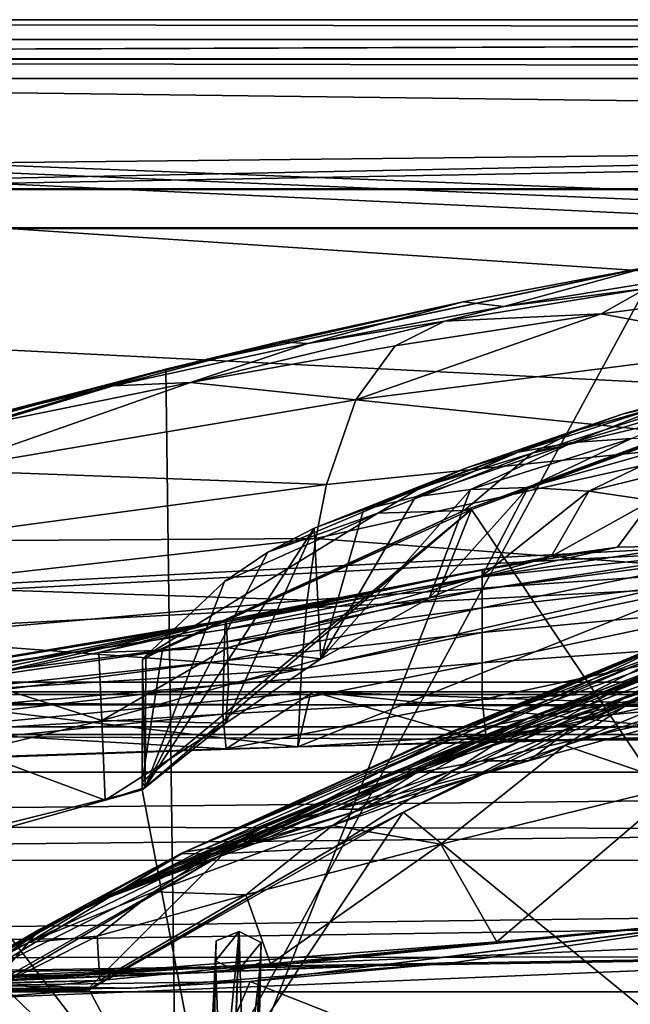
# Model space of a CAD drawing. Header units: metres. Extents: x 0 to 808, y -804 to 0.
# Tile 67 of 126: x 207 to 254, y -75 to 0. Entities that reach past the tile are written whole.
import ezdxf

# ---------------------------------------------------------------- set-up
doc = ezdxf.new("R2010")
doc.units = ezdxf.units.M

msp = doc.modelspace()

# ---------------------------------------------------------------- linework, layer by layer
at = {"layer": 'top0'}
for points in [[(743.104004, -37.838261, 2063.059814), (745.330872, -34.448139, 2063.059814), (34.402058, -4.519207, 2063.059814)], [(745.330872, -34.448139, 2063.059814), (748.720947, -32.221325, 2063.059814), (34.402058, -4.519207, 2063.059814)], [(34.402058, -4.519207, 2063.059814), (748.720947, -32.221325, 2063.059814), (788.402039, -4.519207, 2063.059814)], [(34.402058, -4.519207, 2063.059814), (64.544334, -51.518902, 2063.059814), (737.401917, -51.518902, 2063.059814)], [(743.104004, -37.838261, 2063.059814), (34.402058, -4.519207, 2063.059814), (737.401917, -51.518902, 2063.059814)], [(788.402039, -4.519207, 163.059708), (748.720947, -32.221325, 163.059708), (34.402058, -4.519207, 163.059708)], [(748.720947, -32.221325, 163.059708), (745.330872, -34.448139, 163.059708), (34.402058, -4.519207, 163.059708)], [(34.402058, -4.519207, 163.059708), (745.330872, -34.448139, 163.059708), (743.104004, -37.838261, 163.059708)], [(34.402058, -4.519207, 163.059708), (743.104004, -37.838261, 163.059708), (737.401917, -51.518902, 163.059708)], [(737.401917, -51.518902, 163.059708), (64.544334, -51.518902, 163.059708), (34.402058, -4.519207, 163.059708)], [(788.402039, -4.519207, 163.059708), (34.402058, -4.519207, 163.059708), (788.402039, -4.519207, 173.920044)], [(34.402058, -4.519207, 163.059708), (34.402058, -4.519207, 2063.059814), (788.402039, -4.519207, 173.920044)], [(788.402039, -4.519207, 173.920044), (34.402058, -4.519207, 2063.059814), (788.402039, -4.519207, 2051.920166)], [(34.402058, -4.519207, 2063.059814), (788.402039, -4.519207, 2063.059814), (788.402039, -4.519207, 2051.920166)], [(218.402557, -26.783472, 1607.813965), (219.181, -86.840805, 1606.241211), (256.149963, -18.774803, 1608.02356)], [(256.149963, -18.774803, 1608.02356), (255.401566, -18.944498, 1610.452026), (218.402557, -26.783472, 1607.813965)], [(219.181, -86.840805, 1606.241211), (278.179443, -94.793068, 1606.032959), (256.149963, -18.774803, 1608.02356)], [(255.401566, -18.944498, 1610.452026), (241.183777, -21.619293, 1610.288818), (218.402557, -26.783472, 1607.813965)], [(241.183777, -21.619293, 1610.288818), (255.401566, -18.944498, 1610.452026), (244.289108, -21.97691, 1715.745117)], [(244.289108, -21.97691, 1715.745117), (255.401566, -18.944498, 1610.452026), (259.387146, -19.529999, 1716.190674)], [(255.205383, -20.604959, 1770.129639), (244.289108, -21.97691, 1715.745117), (259.387146, -19.529999, 1716.190674)], [(239.751648, -23.093576, 1769.477905), (255.205383, -20.604959, 1770.129639), (251.745193, -22.545198, 1824.050781)], [(239.751648, -23.093576, 1769.477905), (244.289108, -21.97691, 1715.745117), (255.205383, -20.604959, 1770.129639)], [(267.592926, -20.467573, 1824.805908), (265.124786, -25.040169, 1878.77002), (251.745193, -22.545198, 1824.050781)], [(251.745193, -22.545198, 1824.050781), (255.205383, -20.604959, 1770.129639), (267.592926, -20.467573, 1824.805908)], [(218.402557, -26.783472, 1607.813965), (241.183777, -21.619293, 1610.288818), (227.079117, -24.69672, 1610.106323)], [(229.278351, -24.819016, 1715.249512), (227.079117, -24.69672, 1610.106323), (241.183777, -21.619293, 1610.288818)], [(229.278351, -24.819016, 1715.249512), (241.183777, -21.619293, 1610.288818), (244.289108, -21.97691, 1715.745117)], [(239.751648, -23.093576, 1769.477905), (229.278351, -24.819016, 1715.249512), (244.289108, -21.97691, 1715.745117)], [(265.124786, -25.040169, 1878.77002), (232.963272, -29.139597, 1876.826904), (251.745193, -22.545198, 1824.050781)], [(251.745193, -22.545198, 1824.050781), (232.963272, -29.139597, 1876.826904), (235.975647, -24.98777, 1823.203125)], [(235.975647, -24.98777, 1823.203125), (239.751648, -23.093576, 1769.477905), (251.745193, -22.545198, 1824.050781)], [(235.975647, -24.98777, 1823.203125), (220.290787, -27.794302, 1822.262939), (239.751648, -23.093576, 1769.477905)], [(220.290787, -27.794302, 1822.262939), (229.278351, -24.819016, 1715.249512), (239.751648, -23.093576, 1769.477905)], [(249.718109, -31.540806, 538.051392), (278.022461, -23.41547, 511.011322), (270.53244, -25.496048, 563.545837)], [(249.718109, -31.540806, 538.051392), (253.372681, -30.22637, 512.078308), (278.022461, -23.41547, 511.011322)], [(253.372681, -30.22637, 512.078308), (257.423431, -29.286085, 486.218231), (278.022461, -23.41547, 511.011322)], [(213.052689, -28.184273, 1609.904419), (227.079117, -24.69672, 1610.106323), (214.364761, -28.054518, 1714.703613)], [(227.079117, -24.69672, 1610.106323), (213.052689, -28.184273, 1609.904419), (218.402557, -26.783472, 1607.813965)], [(214.364761, -28.054518, 1714.703613), (227.079117, -24.69672, 1610.106323), (229.278351, -24.819016, 1715.249512)], [(220.290787, -27.794302, 1822.262939), (214.364761, -28.054518, 1714.703613), (229.278351, -24.819016, 1715.249512)], [(232.963272, -29.139597, 1876.826904), (220.290787, -27.794302, 1822.262939), (235.975647, -24.98777, 1823.203125)], [(232.963272, -29.139597, 1876.826904), (265.124786, -25.040169, 1878.77002), (263.336761, -32.278755, 1932.462891)], [(270.53244, -25.496048, 563.545837), (265.549408, -28.684767, 615.678772), (246.461044, -33.224522, 564.132813)], [(246.461044, -33.224522, 564.132813), (249.718109, -31.540806, 538.051392), (270.53244, -25.496048, 563.545837)], [(218.402557, -26.783472, 1607.813965), (181.424561, -37.787472, 1607.525757), (219.181, -86.840805, 1606.241211)], [(181.424561, -37.787472, 1607.525757), (218.402557, -26.783472, 1607.813965), (199.112656, -32.082222, 1609.683472)], [(218.402557, -26.783472, 1607.813965), (213.052689, -28.184273, 1609.904419), (199.112656, -32.082222, 1609.683472)], [(201.103622, -34.517273, 1874.442505), (204.697021, -30.963556, 1821.230225), (220.290787, -27.794302, 1822.262939)], [(220.290787, -27.794302, 1822.262939), (232.963272, -29.139597, 1876.826904), (201.103622, -34.517273, 1874.442505)], [(204.697021, -30.963556, 1821.230225), (214.364761, -28.054518, 1714.703613), (220.290787, -27.794302, 1822.262939)], [(199.112656, -32.082222, 1609.683472), (213.052689, -28.184273, 1609.904419), (199.558136, -31.681221, 1714.107422)], [(199.558136, -31.681221, 1714.107422), (213.052689, -28.184273, 1609.904419), (214.364761, -28.054518, 1714.703613)], [(214.364761, -28.054518, 1714.703613), (204.697021, -30.963556, 1821.230225), (199.558136, -31.681221, 1714.107422)], [(267.435608, -28.200781, 618.244812), (241.829666, -37.533306, 618.489197), (265.549408, -28.684767, 615.678772)], [(241.829666, -37.533306, 618.489197), (267.435608, -28.200781, 618.244812), (280.55365, -95.048317, 619.995239)], [(232.963272, -29.139597, 1876.826904), (230.716278, -35.62178, 1930.227783), (201.103622, -34.517273, 1874.442505)], [(232.963272, -29.139597, 1876.826904), (263.336761, -32.278755, 1932.462891), (230.716278, -35.62178, 1930.227783)], [(265.549408, -28.684767, 615.678772), (241.248566, -37.618626, 616.103516), (246.461044, -33.224522, 564.132813)], [(241.829666, -37.533306, 618.489197), (241.248566, -37.618626, 616.103516), (265.549408, -28.684767, 615.678772)], [(245.386581, -33.158413, 486.960266), (257.423431, -29.286085, 486.218231), (253.372681, -30.22637, 512.078308)], [(245.386581, -33.158413, 486.960266), (249.578598, -32.402069, 461.312286), (257.423431, -29.286085, 486.218231)], [(249.578598, -32.402069, 461.312286), (261.868958, -28.725321, 460.475372), (257.423431, -29.286085, 486.218231)], [(249.578598, -32.402069, 461.312286), (254.076324, -32.091755, 435.765167), (261.868958, -28.725321, 460.475372)], [(241.50145, -34.316963, 512.705444), (253.372681, -30.22637, 512.078308), (249.718109, -31.540806, 538.051392)], [(241.50145, -34.316963, 512.705444), (245.386581, -33.158413, 486.960266), (253.372681, -30.22637, 512.078308)], [(237.92395, -35.874908, 538.545532), (249.718109, -31.540806, 538.051392), (246.461044, -33.224522, 564.132813)], [(237.92395, -35.874908, 538.545532), (241.50145, -34.316963, 512.705444), (249.718109, -31.540806, 538.051392)], [(263.336761, -32.278755, 1932.462891), (229.880264, -39.752583, 1956.806641), (230.716278, -35.62178, 1930.227783)], [(229.880264, -39.752583, 1956.806641), (263.336761, -32.278755, 1932.462891), (262.230164, -42.215172, 1985.746338)], [(237.53569, -36.571457, 463.459229), (249.578598, -32.402069, 461.312286), (245.386581, -33.158413, 486.960266)], [(237.53569, -36.571457, 463.459229), (241.742828, -35.999897, 437.959137), (249.578598, -32.402069, 461.312286)], [(241.742828, -35.999897, 437.959137), (254.076324, -32.091755, 435.765167), (249.578598, -32.402069, 461.312286)], [(241.742828, -35.999897, 437.959137), (246.167603, -35.856239, 412.489502), (254.076324, -32.091755, 435.765167)], [(254.076324, -32.091755, 435.765167), (246.167603, -35.856239, 412.489502), (258.878021, -32.257198, 410.323669)], [(258.878021, -32.257198, 410.323669), (246.167603, -35.856239, 412.489502), (250.809341, -36.140621, 387.059753)], [(258.878021, -32.257198, 410.323669), (250.809341, -36.140621, 387.059753), (263.981689, -32.890076, 384.991852)], [(233.546356, -37.565571, 488.981323), (245.386581, -33.158413, 486.960266), (241.50145, -34.316963, 512.705444)], [(233.546356, -37.565571, 488.981323), (237.53569, -36.571457, 463.459229), (245.386581, -33.158413, 486.960266)], [(250.809341, -36.140621, 387.059753), (255.667297, -36.854706, 361.678864), (263.981689, -32.890076, 384.991852)], [(246.461044, -33.224522, 564.132813), (241.248566, -37.618626, 616.103516), (234.654755, -37.8297, 564.478149)], [(234.654755, -37.8297, 564.478149), (237.92395, -35.874908, 538.545532), (246.461044, -33.224522, 564.132813)], [(230.716278, -35.62178, 1930.227783), (198.339661, -39.971333, 1927.494385), (201.103622, -34.517273, 1874.442505)], [(229.774689, -38.980793, 514.516541), (241.50145, -34.316963, 512.705444), (237.92395, -35.874908, 538.545532)], [(229.774689, -38.980793, 514.516541), (233.546356, -37.565571, 488.981323), (241.50145, -34.316963, 512.705444)], [(230.716278, -35.62178, 1930.227783), (229.880264, -39.752583, 1956.806641), (198.339661, -39.971333, 1927.494385)], [(226.220169, -40.813438, 540.056396), (237.92395, -35.874908, 538.545532), (234.654755, -37.8297, 564.478149)], [(226.220169, -40.813438, 540.056396), (229.774689, -38.980793, 514.516541), (237.92395, -35.874908, 538.545532)], [(238.575546, -44.344498, 456.483368), (241.742828, -35.999897, 437.959137), (230.264816, -48.9776, 510.492493)], [(241.742828, -35.999897, 437.959137), (237.53569, -36.571457, 463.459229), (230.264816, -48.9776, 510.492493)], [(242.649826, -42.625671, 432.150208), (246.167603, -35.856239, 412.489502), (238.575546, -44.344498, 456.483368)], [(246.167603, -35.856239, 412.489502), (241.742828, -35.999897, 437.959137), (238.575546, -44.344498, 456.483368)], [(250.809341, -36.140621, 387.059753), (246.167603, -35.856239, 412.489502), (242.649826, -42.625671, 432.150208)], [(247.928329, -41.14917, 402.306671), (250.809341, -36.140621, 387.059753), (242.649826, -42.625671, 432.150208)], [(255.667297, -36.854706, 361.678864), (250.809341, -36.140621, 387.059753), (247.928329, -41.14917, 402.306671)], [(230.264816, -48.9776, 510.492493), (237.53569, -36.571457, 463.459229), (233.546356, -37.565571, 488.981323)], [(253.009018, -40.428299, 375.115875), (255.667297, -36.854706, 361.678864), (247.928329, -41.14917, 402.306671)], [(253.009018, -40.428299, 375.115875), (258.346344, -40.318794, 347.942413), (255.667297, -36.854706, 361.678864)], [(222.010468, -87.293312, 619.792175), (216.586395, -59.037418, 619.052307), (241.829666, -37.533306, 618.489197)], [(241.829666, -37.533306, 618.489197), (216.586395, -59.037418, 619.052307), (216.588089, -58.401325, 619.035645)], [(218.138321, -48.277084, 618.770508), (241.829666, -37.533306, 618.489197), (216.588089, -58.401325, 619.035645)], [(241.248566, -37.618626, 616.103516), (216.851288, -48.766026, 616.62146), (234.654755, -37.8297, 564.478149)], [(218.138321, -48.277084, 618.770508), (216.851288, -48.766026, 616.62146), (241.248566, -37.618626, 616.103516)], [(241.829666, -37.533306, 618.489197), (218.138321, -48.277084, 618.770508), (241.248566, -37.618626, 616.103516)], [(280.55365, -95.048317, 619.995239), (222.010468, -87.293312, 619.792175), (241.829666, -37.533306, 618.489197)], [(233.546356, -37.565571, 488.981323), (229.774689, -38.980793, 514.516541), (230.264816, -48.9776, 510.492493)], [(181.424561, -37.787472, 1607.525757), (172.904465, -42.285477, 1607.407959), (219.181, -86.840805, 1606.241211)], [(234.654755, -37.8297, 564.478149), (216.851288, -48.766026, 616.62146), (222.882126, -43.058071, 565.59259)], [(222.882126, -43.058071, 565.59259), (226.220169, -40.813438, 540.056396), (234.654755, -37.8297, 564.478149)], [(226.220169, -40.813438, 540.056396), (216.81163, -58.845585, 616.968811), (229.774689, -38.980793, 514.516541)], [(216.81163, -58.845585, 616.968811), (222.98439, -53.907288, 564.285583), (229.774689, -38.980793, 514.516541)], [(229.774689, -38.980793, 514.516541), (222.98439, -53.907288, 564.285583), (230.264816, -48.9776, 510.492493)], [(229.880264, -39.752583, 1956.806641), (197.269211, -43.431789, 1953.928833), (198.339661, -39.971333, 1927.494385)], [(229.236099, -44.48011, 1983.284302), (197.269211, -43.431789, 1953.928833), (229.880264, -39.752583, 1956.806641)], [(229.236099, -44.48011, 1983.284302), (229.880264, -39.752583, 1956.806641), (262.230164, -42.215172, 1985.746338)], [(262.464325, -41.034904, 320.839935), (262.46405, -40.649021, 327.834259), (242.644104, -43.661179, 321.925568)], [(262.46405, -40.649021, 327.834259), (242.646271, -42.695625, 348.745941), (242.644104, -43.661179, 321.925568)], [(262.46405, -40.649021, 327.834259), (258.346344, -40.318794, 347.942413), (242.646271, -42.695625, 348.745941)], [(258.346344, -40.318794, 347.942413), (253.009018, -40.428299, 375.115875), (242.646271, -42.695625, 348.745941)], [(242.646271, -42.695625, 348.745941), (253.009018, -40.428299, 375.115875), (242.648422, -42.189289, 375.607788)], [(253.009018, -40.428299, 375.115875), (247.928329, -41.14917, 402.306671), (242.648422, -42.189289, 375.607788)], [(216.81163, -58.845585, 616.968811), (226.220169, -40.813438, 540.056396), (222.882126, -43.058071, 565.59259)], [(262.481354, -42.823792, 293.981537), (262.464325, -41.034904, 320.839935), (242.641937, -45.084862, 295.156525)], [(262.464325, -41.034904, 320.839935), (242.644104, -43.661179, 321.925568), (242.641937, -45.084862, 295.156525)], [(242.648422, -42.189289, 375.607788), (247.928329, -41.14917, 402.306671), (242.650589, -42.142689, 402.501221)], [(247.928329, -41.14917, 402.306671), (242.649826, -42.625671, 432.150208), (242.650589, -42.142689, 402.501221)], [(222.999985, -46.013554, 376.624908), (222.962357, -46.157433, 349.871399), (242.648422, -42.189289, 375.607788)], [(222.962357, -46.157433, 349.871399), (242.646271, -42.695625, 348.745941), (242.648422, -42.189289, 375.607788)], [(242.648422, -42.189289, 375.607788), (242.650589, -42.142689, 402.501221), (222.999985, -46.013554, 376.624908)], [(242.650589, -42.142689, 402.501221), (223.037613, -46.294739, 403.407593), (222.999985, -46.013554, 376.624908)], [(242.650589, -42.142689, 402.501221), (242.649826, -42.625671, 432.150208), (223.037613, -46.294739, 403.407593)], [(228.783936, -49.804897, 2009.645752), (262.230164, -42.215172, 1985.746338), (228.524063, -55.725853, 2035.875732)], [(228.524063, -55.725853, 2035.875732), (262.230164, -42.215172, 1985.746338), (295.156006, -54.164406, 2040.5354)], [(228.783936, -49.804897, 2009.645752), (229.236099, -44.48011, 1983.284302), (262.230164, -42.215172, 1985.746338)], [(275.362854, -43.6642, 1122.279053), (284.882111, -41.942944, 1178.865479), (251.839661, -52.571098, 1122.270264)], [(284.882111, -41.942944, 1178.865479), (259.213684, -51.380821, 1178.73584), (251.839661, -52.571098, 1122.270264)], [(219.181, -86.840805, 1606.241211), (172.904465, -42.285477, 1607.407959), (160.671051, -75.850235, 1606.529053)], [(242.644104, -43.661179, 321.925568), (242.646271, -42.695625, 348.745941), (222.924728, -46.725891, 323.15625)], [(242.646271, -42.695625, 348.745941), (222.962357, -46.157433, 349.871399), (222.924728, -46.725891, 323.15625)], [(242.649826, -42.625671, 432.150208), (223.112885, -48.135551, 457.023834), (223.037613, -46.294739, 403.407593)], [(242.649826, -42.625671, 432.150208), (238.575546, -44.344498, 456.483368), (223.112885, -48.135551, 457.023834)], [(262.498383, -45.100048, 267.188416), (262.481354, -42.823792, 293.981537), (242.639786, -46.965527, 268.448761)], [(262.481354, -42.823792, 293.981537), (242.641937, -45.084862, 295.156525), (242.639786, -46.965527, 268.448761)], [(196.406677, -47.386379, 1980.285522), (197.269211, -43.431789, 1953.928833), (229.236099, -44.48011, 1983.284302)], [(216.851288, -48.766026, 616.62146), (216.81163, -58.845585, 616.968811), (222.882126, -43.058071, 565.59259)], [(242.641937, -45.084862, 295.156525), (242.644104, -43.661179, 321.925568), (222.8871, -47.717926, 296.488586)], [(242.644104, -43.661179, 321.925568), (222.924728, -46.725891, 323.15625), (222.8871, -47.717926, 296.488586)], [(275.362854, -43.6642, 1122.279053), (246.159088, -53.564972, 1065.625244), (267.939758, -45.097912, 1065.63562)], [(275.362854, -43.6642, 1122.279053), (251.839661, -52.571098, 1122.270264), (246.159088, -53.564972, 1065.625244)], [(228.783936, -49.804897, 2009.645752), (196.406677, -47.386379, 1980.285522), (229.236099, -44.48011, 1983.284302)], [(238.575546, -44.344498, 456.483368), (230.264816, -48.9776, 510.492493), (223.112885, -48.135551, 457.023834)], [(242.639786, -46.965527, 268.448761), (242.641937, -45.084862, 295.156525), (222.849472, -49.132481, 269.877533)], [(242.641937, -45.084862, 295.156525), (222.8871, -47.717926, 296.488586), (222.849472, -49.132481, 269.877533)], [(267.939758, -45.097912, 1065.63562), (246.159088, -53.564972, 1065.625244), (242.11586, -54.346607, 1008.777649)], [(262.524475, -46.222847, 1008.890869), (267.939758, -45.097912, 1065.63562), (242.11586, -54.346607, 1008.777649)], [(242.639786, -46.965527, 268.448761), (242.637619, -49.301628, 241.812042), (262.498383, -45.100048, 267.188416)], [(242.637619, -49.301628, 241.812042), (262.515411, -47.86203, 240.471069), (262.498383, -45.100048, 267.188416)], [(222.962357, -46.157433, 349.871399), (222.999985, -46.013554, 376.624908), (183.413086, -52.632534, 352.519806)], [(183.413086, -52.632534, 352.519806), (222.999985, -46.013554, 376.624908), (183.548157, -53.837582, 405.540436)], [(222.999985, -46.013554, 376.624908), (193.503937, -52.276516, 404.967255), (183.548157, -53.837582, 405.540436)], [(222.999985, -46.013554, 376.624908), (203.412231, -50.495823, 404.420715), (193.503937, -52.276516, 404.967255)], [(213.260117, -48.498203, 403.900818), (203.412231, -50.495823, 404.420715), (222.999985, -46.013554, 376.624908)], [(223.037613, -46.294739, 403.407593), (213.260117, -48.498203, 403.900818), (222.999985, -46.013554, 376.624908)], [(249.947723, -53.998867, 662.213379), (268.628357, -45.726032, 662.584045), (263.178314, -46.692596, 720.439819)], [(249.947723, -53.998867, 662.213379), (261.529694, -48.802887, 660.035828), (268.628357, -45.726032, 662.584045)], [(257.506775, -49.152481, 1328.794556), (253.931808, -50.836445, 1280.956421), (267.157837, -46.029953, 1329.559448)], [(267.157837, -46.029953, 1329.559448), (253.931808, -50.836445, 1280.956421), (262.096832, -49.020161, 1281.579346)], [(222.8871, -47.717926, 296.488586), (222.924728, -46.725891, 323.15625), (183.278, -52.799149, 299.623077)], [(222.924728, -46.725891, 323.15625), (183.413086, -52.632534, 352.519806), (183.278, -52.799149, 299.623077)], [(222.924728, -46.725891, 323.15625), (222.962357, -46.157433, 349.871399), (183.413086, -52.632534, 352.519806)], [(223.037613, -46.294739, 403.407593), (223.112885, -48.135551, 457.023834), (213.260117, -48.498203, 403.900818)], [(257.506775, -49.152481, 1328.794556), (264.767548, -46.683899, 1376.425293), (238.360626, -57.246353, 1279.710571)], [(238.360626, -57.246353, 1279.710571), (264.767548, -46.683899, 1376.425293), (259.323273, -49.328117, 1376.00415)], [(242.11586, -54.346607, 1008.777649), (239.648453, -54.899479, 951.680603), (262.524475, -46.222847, 1008.890869)], [(239.648453, -54.899479, 951.680603), (259.020416, -47.016838, 951.948608), (262.524475, -46.222847, 1008.890869)], [(244.926193, -54.680893, 720.062378), (249.947723, -53.998867, 662.213379), (263.178314, -46.692596, 720.439819)], [(263.178314, -46.692596, 720.439819), (259.457581, -47.304928, 779.072327), (244.926193, -54.680893, 720.062378)], [(196.406677, -47.386379, 1980.285522), (228.783936, -49.804897, 2009.645752), (195.752228, -51.836338, 2006.551758)], [(222.849472, -49.132481, 269.877533), (222.811829, -50.968121, 243.332199), (242.639786, -46.965527, 268.448761)], [(222.811829, -50.968121, 243.332199), (242.637619, -49.301628, 241.812042), (242.639786, -46.965527, 268.448761)], [(239.648453, -54.899479, 951.680603), (238.717804, -55.213818, 894.298889), (259.020416, -47.016838, 951.948608)], [(238.717804, -55.213818, 894.298889), (257.367035, -47.466808, 894.723267), (259.020416, -47.016838, 951.948608)], [(238.717804, -55.213818, 894.298889), (239.295349, -55.283051, 836.599487), (257.367035, -47.466808, 894.723267)], [(239.295349, -55.283051, 836.599487), (257.520477, -47.56395, 837.130737), (257.367035, -47.466808, 894.723267)], [(259.457581, -47.304928, 779.072327), (241.365311, -55.104694, 778.537842), (244.926193, -54.680893, 720.062378)], [(259.457581, -47.304928, 779.072327), (257.520477, -47.56395, 837.130737), (241.365311, -55.104694, 778.537842)], [(222.849472, -49.132481, 269.877533), (222.8871, -47.717926, 296.488586), (183.210464, -53.394913, 273.239655)], [(222.8871, -47.717926, 296.488586), (183.278, -52.799149, 299.623077), (183.210464, -53.394913, 273.239655)], [(223.112885, -48.135551, 457.023834), (213.492188, -53.704418, 510.902863), (213.260117, -48.498203, 403.900818)], [(223.112885, -48.135551, 457.023834), (223.188141, -50.973167, 510.655914), (213.492188, -53.704418, 510.902863)], [(216.613174, -49.042706, 618.790588), (218.138321, -48.277084, 618.770508), (216.588089, -58.401325, 619.035645)], [(218.138321, -48.277084, 618.770508), (216.613174, -49.042706, 618.790588), (216.851288, -48.766026, 616.62146)], [(223.112885, -48.135551, 457.023834), (230.264816, -48.9776, 510.492493), (223.188141, -50.973167, 510.655914)], [(257.520477, -47.56395, 837.130737), (239.295349, -55.283051, 836.599487), (241.365311, -55.104694, 778.537842)], [(242.637619, -49.301628, 241.812042), (242.635452, -52.091511, 215.256165), (262.515411, -47.86203, 240.471069)], [(242.635452, -52.091511, 215.256165), (262.53244, -51.107964, 213.839966), (262.515411, -47.86203, 240.471069)], [(262.544342, -52.325344, 1234.223267), (270.35907, -48.157398, 1282.202271), (248.831696, -53.605236, 1232.391602)], [(248.831696, -53.605236, 1232.391602), (270.35907, -48.157398, 1282.202271), (262.096832, -49.020161, 1281.579346)], [(213.260117, -48.498203, 403.900818), (213.492188, -53.704418, 510.902863), (203.412231, -50.495823, 404.420715)], [(216.613174, -49.042706, 618.790588), (216.588089, -58.401325, 619.035645), (216.81163, -58.845585, 616.968811)], [(216.851288, -48.766026, 616.62146), (216.613174, -49.042706, 618.790588), (216.81163, -58.845585, 616.968811)], [(230.264816, -48.9776, 510.492493), (222.98439, -53.907288, 564.285583), (223.188141, -50.973167, 510.655914)], [(236.577499, -60.736385, 659.723389), (261.529694, -48.802887, 660.035828), (249.947723, -53.998867, 662.213379)], [(278.179443, -94.793068, 658.831543), (261.529694, -48.802887, 660.035828), (236.577499, -60.736385, 659.723389)], [(253.931808, -50.836445, 1280.956421), (248.831696, -53.605236, 1232.391602), (262.096832, -49.020161, 1281.579346)], [(248.963715, -55.629524, 1375.161987), (270.750092, -48.540432, 1470.142578), (257.866852, -58.659721, 1469.44043)], [(254.047714, -52.31377, 1375.58313), (270.750092, -48.540432, 1470.142578), (248.963715, -55.629524, 1375.161987)], [(183.210464, -53.394913, 273.239655), (183.142914, -54.330875, 246.909286), (222.849472, -49.132481, 269.877533)], [(183.142914, -54.330875, 246.909286), (222.811829, -50.968121, 243.332199), (222.849472, -49.132481, 269.877533)], [(195.752228, -51.836338, 2006.551758), (228.783936, -49.804897, 2009.645752), (228.524063, -55.725853, 2035.875732)], [(222.811829, -50.968121, 243.332199), (222.7742, -53.22332, 216.861618), (242.637619, -49.301628, 241.812042)], [(222.7742, -53.22332, 216.861618), (242.635452, -52.091511, 215.256165), (242.637619, -49.301628, 241.812042)], [(245.981277, -53.587872, 1280.333496), (257.506775, -49.152481, 1328.794556), (238.360626, -57.246353, 1279.710571)], [(238.360626, -57.246353, 1279.710571), (259.323273, -49.328117, 1376.00415), (254.047714, -52.31377, 1375.58313)], [(245.981277, -53.587872, 1280.333496), (253.931808, -50.836445, 1280.956421), (257.506775, -49.152481, 1328.794556)], [(213.492188, -53.704418, 510.902863), (203.687897, -56.095871, 511.163208), (203.412231, -50.495823, 404.420715)], [(183.142914, -54.330875, 246.909286), (183.075378, -55.605797, 220.639313), (222.811829, -50.968121, 243.332199)], [(183.075378, -55.605797, 220.639313), (222.7742, -53.22332, 216.861618), (222.811829, -50.968121, 243.332199)], [(223.188141, -50.973167, 510.655914), (222.98439, -53.907288, 564.285583), (213.492188, -53.704418, 510.902863)], [(248.831696, -53.605236, 1232.391602), (253.931808, -50.836445, 1280.956421), (242.225098, -55.284916, 1231.949829)], [(253.931808, -50.836445, 1280.956421), (245.981277, -53.587872, 1280.333496), (242.225098, -55.284916, 1231.949829)], [(242.635452, -52.091511, 215.256165), (242.96257, -55.324646, 188.764755), (262.53244, -51.107964, 213.839966)], [(242.96257, -55.324646, 188.764755), (262.914154, -54.827484, 187.280212), (262.53244, -51.107964, 213.839966)], [(737.401917, -51.518902, 163.059708), (396.130096, -51.518902, 182.490662), (64.544334, -51.518902, 163.059708)], [(396.130096, -51.518902, 182.490662), (312.807922, -51.518902, 184.444412), (64.544334, -51.518902, 163.059708)], [(64.544334, -51.518902, 163.059708), (312.807922, -51.518902, 184.444412), (229.716583, -51.518902, 189.861313)], [(229.716583, -51.518902, 189.861313), (147.070816, -51.518902, 198.713211), (64.544334, -51.518902, 163.059708)], [(162.643372, -51.518902, 2029.060913), (229.516266, -51.518902, 2035.961548), (64.544334, -51.518902, 2063.059814)], [(229.516266, -51.518902, 2035.961548), (296.583313, -51.518902, 2040.610718), (64.544334, -51.518902, 2063.059814)], [(64.544334, -51.518902, 2063.059814), (296.583313, -51.518902, 2040.610718), (363.768707, -51.518902, 2043.003296)], [(363.768707, -51.518902, 2043.003296), (430.996582, -51.518902, 2043.136353), (64.544334, -51.518902, 2063.059814)], [(430.996582, -51.518902, 2043.136353), (737.401917, -51.518902, 2063.059814), (64.544334, -51.518902, 2063.059814)], [(229.716583, -51.518902, 189.861313), (223.028564, -55.887699, 190.448669), (147.070816, -51.518902, 198.713211)], [(223.028564, -55.887699, 190.448669), (183.222321, -57.210522, 194.413528), (147.070816, -51.518902, 198.713211)], [(228.524063, -55.725853, 2035.875732), (229.516266, -51.518902, 2035.961548), (162.148758, -58.017933, 2029.001343)], [(229.516266, -51.518902, 2035.961548), (162.643372, -51.518902, 2029.060913), (162.148758, -58.017933, 2029.001343)], [(228.524063, -55.725853, 2035.875732), (162.148758, -58.017933, 2029.001343), (195.752228, -51.836338, 2006.551758)], [(242.96257, -55.324646, 188.764755), (223.028564, -55.887699, 190.448669), (229.716583, -51.518902, 189.861313)], [(295.156006, -54.164406, 2040.5354), (296.583313, -51.518902, 2040.610718), (228.524063, -55.725853, 2035.875732)], [(296.583313, -51.518902, 2040.610718), (229.516266, -51.518902, 2035.961548), (228.524063, -55.725853, 2035.875732)], [(262.914154, -54.827484, 187.280212), (242.96257, -55.324646, 188.764755), (229.716583, -51.518902, 189.861313)], [(262.914154, -54.827484, 187.280212), (229.716583, -51.518902, 189.861313), (302.861237, -54.031609, 184.909973)], [(229.716583, -51.518902, 189.861313), (312.807922, -51.518902, 184.444412), (302.861237, -54.031609, 184.909973)], [(262.544342, -52.325344, 1234.223267), (246.186371, -56.802666, 1176.533569), (259.213684, -51.380821, 1178.73584)], [(259.213684, -51.380821, 1178.73584), (246.186371, -56.802666, 1176.533569), (251.839661, -52.571098, 1122.270264)], [(222.7742, -53.22332, 216.861618), (223.028564, -55.887699, 190.448669), (242.635452, -52.091511, 215.256165)], [(223.028564, -55.887699, 190.448669), (242.96257, -55.324646, 188.764755), (242.635452, -52.091511, 215.256165)], [(238.360626, -57.246353, 1279.710571), (254.047714, -52.31377, 1375.58313), (231.178329, -61.76297, 1279.087769)], [(231.178329, -61.76297, 1279.087769), (254.047714, -52.31377, 1375.58313), (248.963715, -55.629524, 1375.161987)], [(246.186371, -56.802666, 1176.533569), (233.497711, -60.519081, 1122.824097), (251.839661, -52.571098, 1122.270264)], [(251.839661, -52.571098, 1122.270264), (233.497711, -60.519081, 1122.824097), (246.159088, -53.564972, 1065.625244)], [(246.186371, -56.802666, 1176.533569), (262.544342, -52.325344, 1234.223267), (242.606201, -56.790329, 1183.1073)], [(242.606201, -56.790329, 1183.1073), (262.544342, -52.325344, 1234.223267), (248.831696, -53.605236, 1232.391602)], [(183.075378, -55.605797, 220.639313), (183.222321, -57.210522, 194.413528), (222.7742, -53.22332, 216.861618)], [(183.222321, -57.210522, 194.413528), (223.028564, -55.887699, 190.448669), (222.7742, -53.22332, 216.861618)], [(246.159088, -53.564972, 1065.625244), (221.357208, -63.559124, 1008.643982), (242.11586, -54.346607, 1008.777649)], [(224.231384, -63.236019, 1065.612671), (221.357208, -63.559124, 1008.643982), (246.159088, -53.564972, 1065.625244)], [(246.159088, -53.564972, 1065.625244), (225.244308, -63.129623, 1080.890381), (224.231384, -63.236019, 1065.612671)], [(233.497711, -60.519081, 1122.824097), (225.244308, -63.129623, 1080.890381), (246.159088, -53.564972, 1065.625244)], [(213.492188, -53.704418, 510.902863), (213.748718, -59.81778, 617.02002), (203.687897, -56.095871, 511.163208)], [(222.98439, -53.907288, 564.285583), (213.748718, -59.81778, 617.02002), (213.492188, -53.704418, 510.902863)], [(222.98439, -53.907288, 564.285583), (216.81163, -58.845585, 616.968811), (213.748718, -59.81778, 617.02002)], [(231.251068, -63.469284, 661.791809), (249.947723, -53.998867, 662.213379), (244.926193, -54.680893, 720.062378)], [(231.251068, -63.469284, 661.791809), (236.577499, -60.736385, 659.723389), (249.947723, -53.998867, 662.213379)], [(242.225098, -55.284916, 1231.949829), (245.981277, -53.587872, 1280.333496), (235.798859, -57.667873, 1231.508057)], [(245.981277, -53.587872, 1280.333496), (238.360626, -57.246353, 1279.710571), (235.798859, -57.667873, 1231.508057)], [(242.606201, -56.790329, 1183.1073), (248.831696, -53.605236, 1232.391602), (237.281235, -57.801277, 1182.860107)], [(248.831696, -53.605236, 1232.391602), (242.225098, -55.284916, 1231.949829), (237.281235, -57.801277, 1182.860107)], [(219.794403, -63.792526, 951.365112), (219.528961, -63.930351, 893.799927), (239.648453, -54.899479, 951.680603)], [(219.528961, -63.930351, 893.799927), (238.717804, -55.213818, 894.298889), (239.648453, -54.899479, 951.680603)], [(221.357208, -63.559124, 1008.643982), (219.794403, -63.792526, 951.365112), (242.11586, -54.346607, 1008.777649)], [(219.794403, -63.792526, 951.365112), (239.648453, -54.899479, 951.680603), (242.11586, -54.346607, 1008.777649)], [(222.85054, -63.905933, 777.909851), (231.251068, -63.469284, 661.791809), (244.926193, -54.680893, 720.062378)], [(244.926193, -54.680893, 720.062378), (241.365311, -55.104694, 778.537842), (222.85054, -63.905933, 777.909851)], [(239.295349, -55.283051, 836.599487), (238.717804, -55.213818, 894.298889), (219.528961, -63.930351, 893.799927)], [(222.85054, -63.905933, 777.909851), (239.295349, -55.283051, 836.599487), (219.528961, -63.930351, 893.799927)], [(241.365311, -55.104694, 778.537842), (239.295349, -55.283051, 836.599487), (222.85054, -63.905933, 777.909851)], [(231.178329, -61.76297, 1279.087769), (248.963715, -55.629524, 1375.161987), (239.457336, -63.199181, 1374.319824)], [(237.281235, -57.801277, 1182.860107), (242.225098, -55.284916, 1231.949829), (232.05159, -59.326065, 1182.613037)], [(242.225098, -55.284916, 1231.949829), (235.798859, -57.667873, 1231.508057), (232.05159, -59.326065, 1182.613037)], [(239.457336, -63.199181, 1374.319824), (248.963715, -55.629524, 1375.161987), (257.866852, -58.659721, 1469.44043)], [(203.687897, -56.095871, 511.163208), (213.748718, -59.81778, 617.02002), (204.002533, -62.558868, 617.172791)], [(235.798859, -57.667873, 1231.508057), (238.360626, -57.246353, 1279.710571), (222.092178, -63.866562, 1182.118774)], [(222.092178, -63.866562, 1182.118774), (238.360626, -57.246353, 1279.710571), (231.178329, -61.76297, 1279.087769)], [(231.579407, -60.513763, 1133.150513), (246.186371, -56.802666, 1176.533569), (242.606201, -56.790329, 1183.1073)], [(237.281235, -57.801277, 1182.860107), (231.579407, -60.513763, 1133.150513), (242.606201, -56.790329, 1183.1073)], [(233.497711, -60.519081, 1122.824097), (246.186371, -56.802666, 1176.533569), (231.579407, -60.513763, 1133.150513)], [(226.970993, -61.353024, 1182.365845), (235.798859, -57.667873, 1231.508057), (222.092178, -63.866562, 1182.118774)], [(232.05159, -59.326065, 1182.613037), (235.798859, -57.667873, 1231.508057), (226.970993, -61.353024, 1182.365845)], [(232.05159, -59.326065, 1182.613037), (227.45401, -61.536526, 1133.087402), (237.281235, -57.801277, 1182.860107)], [(227.45401, -61.536526, 1133.087402), (231.579407, -60.513763, 1133.150513), (237.281235, -57.801277, 1182.860107)], [(216.81163, -58.845585, 616.968811), (216.586395, -59.037418, 619.052307), (213.748718, -59.81778, 617.02002)], [(216.81163, -58.845585, 616.968811), (216.588089, -58.401325, 619.035645), (216.586395, -59.037418, 619.052307)], [(257.866852, -58.659721, 1469.44043), (243.751343, -70.684937, 1453.399658), (239.457336, -63.199181, 1374.319824)], [(257.866852, -58.659721, 1469.44043), (265.084991, -68.664879, 1564.066162), (243.751343, -70.684937, 1453.399658)], [(216.586395, -59.037418, 619.052307), (189.124817, -65.864868, 619.231079), (204.002533, -62.558868, 617.172791)], [(216.586395, -59.037418, 619.052307), (222.010468, -87.293312, 619.792175), (189.124817, -65.864868, 619.231079)], [(216.586395, -59.037418, 619.052307), (204.002533, -62.558868, 617.172791), (213.748718, -59.81778, 617.02002)], [(227.45401, -61.536526, 1133.087402), (232.05159, -59.326065, 1182.613037), (219.505966, -64.595276, 1132.960938)], [(219.505966, -64.595276, 1132.960938), (232.05159, -59.326065, 1182.613037), (226.970993, -61.353024, 1182.365845)], [(212.52594, -74.353897, 659.36676), (236.577499, -60.736385, 659.723389), (231.251068, -63.469284, 661.791809)], [(219.180969, -86.840797, 659.039795), (236.577499, -60.736385, 659.723389), (212.52594, -74.353897, 659.36676)], [(219.180969, -86.840797, 659.039795), (278.179443, -94.793068, 658.831543), (236.577499, -60.736385, 659.723389)], [(222.454269, -63.795162, 1083.106323), (233.497711, -60.519081, 1122.824097), (231.579407, -60.513763, 1133.150513)], [(222.454269, -63.795162, 1083.106323), (231.579407, -60.513763, 1133.150513), (227.45401, -61.536526, 1133.087402)], [(225.244308, -63.129623, 1080.890381), (233.497711, -60.519081, 1122.824097), (222.454269, -63.795162, 1083.106323)], [(160.671005, -75.850227, 659.327576), (102.809464, -61.850685, 659.694153), (222.010468, -87.293312, 619.792175)], [(222.010468, -87.293312, 619.792175), (102.809464, -61.850685, 659.694153), (163.940552, -76.547356, 619.510803)], [(217.46489, -66.842659, 1181.871582), (231.178329, -61.76297, 1279.087769), (224.538681, -67.079819, 1278.464844)], [(231.178329, -61.76297, 1279.087769), (217.46489, -66.842659, 1181.871582), (222.092178, -63.866562, 1182.118774)], [(222.454269, -63.795162, 1083.106323), (227.45401, -61.536526, 1133.087402), (219.350311, -64.794777, 1083.177856)], [(219.350311, -64.794777, 1083.177856), (227.45401, -61.536526, 1133.087402), (219.505966, -64.595276, 1132.960938)], [(226.970993, -61.353024, 1182.365845), (222.092178, -63.866562, 1182.118774), (219.505966, -64.595276, 1132.960938)], [(224.538681, -67.079819, 1278.464844), (231.178329, -61.76297, 1279.087769), (239.457336, -63.199181, 1374.319824)], [(225.244308, -63.129623, 1080.890381), (214.341446, -67.148369, 1008.648438), (224.231384, -63.236019, 1065.612671)], [(214.341446, -67.148369, 1008.648438), (225.244308, -63.129623, 1080.890381), (215.214005, -66.705231, 1033.103638)], [(224.231384, -63.236019, 1065.612671), (214.341446, -67.148369, 1008.648438), (221.357208, -63.559124, 1008.643982)], [(215.214005, -66.705231, 1033.103638), (225.244308, -63.129623, 1080.890381), (222.454269, -63.795162, 1083.106323)], [(239.457336, -63.199181, 1374.319824), (226.414581, -72.351677, 1341.15686), (224.538681, -67.079819, 1278.464844)], [(243.751343, -70.684937, 1453.399658), (226.414581, -72.351677, 1341.15686), (239.457336, -63.199181, 1374.319824)], [(222.85054, -63.905933, 777.909851), (206.51265, -73.166542, 782.752502), (203.854187, -74.991562, 777.186401)], [(203.854187, -74.991562, 777.186401), (212.345871, -74.367699, 661.310913), (222.85054, -63.905933, 777.909851)], [(219.528961, -63.930351, 893.799927), (204.792526, -72.908142, 838.076904), (222.85054, -63.905933, 777.909851)], [(204.792526, -72.908142, 838.076904), (206.51265, -73.166542, 782.752502), (222.85054, -63.905933, 777.909851)], [(205.425507, -71.786171, 893.41394), (204.792526, -72.908142, 838.076904), (219.528961, -63.930351, 893.799927)], [(208.827148, -69.681061, 953.997986), (205.425507, -71.786171, 893.41394), (219.528961, -63.930351, 893.799927)], [(217.46489, -66.842659, 1181.871582), (207.881882, -70.715073, 1083.464233), (222.092178, -63.866562, 1182.118774)], [(222.092178, -63.866562, 1182.118774), (207.881882, -70.715073, 1083.464233), (213.406723, -67.383629, 1083.321045)], [(214.341446, -67.148369, 1008.648438), (208.827148, -69.681061, 953.997986), (219.794403, -63.792526, 951.365112)], [(208.827148, -69.681061, 953.997986), (219.528961, -63.930351, 893.799927), (219.794403, -63.792526, 951.365112)], [(212.345871, -74.367699, 661.310913), (231.251068, -63.469284, 661.791809), (222.85054, -63.905933, 777.909851)], [(212.345871, -74.367699, 661.310913), (212.52594, -74.353897, 659.36676), (231.251068, -63.469284, 661.791809)], [(222.092178, -63.866562, 1182.118774), (213.406723, -67.383629, 1083.321045), (219.505966, -64.595276, 1132.960938)], [(214.341446, -67.148369, 1008.648438), (219.794403, -63.792526, 951.365112), (221.357208, -63.559124, 1008.643982)], [(215.214005, -66.705231, 1033.103638), (222.454269, -63.795162, 1083.106323), (219.350311, -64.794777, 1083.177856)], [(213.406723, -67.383629, 1083.321045), (212.958267, -67.636421, 1033.23645), (219.350311, -64.794777, 1083.177856)], [(219.350311, -64.794777, 1083.177856), (212.958267, -67.636421, 1033.23645), (215.214005, -66.705231, 1033.103638)], [(219.505966, -64.595276, 1132.960938), (213.406723, -67.383629, 1083.321045), (219.350311, -64.794777, 1083.177856)], [(222.010468, -87.293312, 619.792175), (163.940552, -76.547356, 619.510803), (189.124817, -65.864868, 619.231079)], [(207.881882, -70.715073, 1083.464233), (217.46489, -66.842659, 1181.871582), (213.13707, -70.253654, 1181.624512)], [(208.827148, -69.681061, 953.997986), (214.341446, -67.148369, 1008.648438), (209.813187, -69.209396, 983.124756)], [(209.813187, -69.209396, 983.124756), (214.341446, -67.148369, 1008.648438), (215.214005, -66.705231, 1033.103638)], [(212.958267, -67.636421, 1033.23645), (209.813187, -69.209396, 983.124756), (215.214005, -66.705231, 1033.103638)], [(213.13707, -70.253654, 1181.624512), (217.46489, -66.842659, 1181.871582), (224.538681, -67.079819, 1278.464844)], [(224.538681, -67.079819, 1278.464844), (213.326111, -73.641624, 1228.334839), (213.13707, -70.253654, 1181.624512)], [(226.414581, -72.351677, 1341.15686), (213.326111, -73.641624, 1228.334839), (224.538681, -67.079819, 1278.464844)], [(207.881882, -70.715073, 1083.464233), (208.671066, -69.757843, 1033.501953), (213.406723, -67.383629, 1083.321045)], [(208.671066, -69.757843, 1033.501953), (208.242294, -70.031509, 983.257935), (212.958267, -67.636421, 1033.23645)], [(212.958267, -67.636421, 1033.23645), (208.242294, -70.031509, 983.257935), (209.813187, -69.209396, 983.124756)], [(213.406723, -67.383629, 1083.321045), (208.671066, -69.757843, 1033.501953), (212.958267, -67.636421, 1033.23645)], [(243.751343, -70.684937, 1453.399658), (265.084991, -68.664879, 1564.066162), (221.570923, -72.988396, 1452.46936)], [(265.084991, -68.664879, 1564.066162), (240.536331, -72.270653, 1564.304443), (221.570923, -72.988396, 1452.46936)], [(224.848343, -73.725502, 1566.433838), (265.557587, -68.620758, 1566.300171), (278.199097, -94.795197, 1566.985596)], [(265.557587, -68.620758, 1566.300171), (224.848343, -73.725502, 1566.433838), (265.084991, -68.664879, 1564.066162)], [(224.848343, -73.725502, 1566.433838), (240.536331, -72.270653, 1564.304443), (265.084991, -68.664879, 1564.066162)], [(145.620804, -72.51284, 1606.616455), (130.617264, -68.974518, 1606.709106), (219.204407, -86.844574, 1566.777344)], [(219.204407, -86.844574, 1566.777344), (130.617264, -68.974518, 1606.709106), (160.69809, -75.856041, 1566.489624)], [(205.175278, -71.906227, 933.230469), (203.742493, -73.176216, 883.144043), (209.813187, -69.209396, 983.124756)], [(209.813187, -69.209396, 983.124756), (203.742493, -73.176216, 883.144043), (205.425507, -71.786171, 893.41394)], [(208.242294, -70.031509, 983.257935), (205.175278, -71.906227, 933.230469), (209.813187, -69.209396, 983.124756)], [(205.425507, -71.786171, 893.41394), (208.827148, -69.681061, 953.997986), (209.813187, -69.209396, 983.124756)], [(207.881882, -70.715073, 1083.464233), (202.480515, -73.384468, 983.790771), (208.671066, -69.757843, 1033.501953)], [(202.480515, -73.384468, 983.790771), (205.283157, -71.697235, 983.524353), (208.671066, -69.757843, 1033.501953)], [(205.283157, -71.697235, 983.524353), (205.175278, -71.906227, 933.230469), (208.242294, -70.031509, 983.257935)], [(208.671066, -69.757843, 1033.501953), (205.283157, -71.697235, 983.524353), (208.242294, -70.031509, 983.257935)], [(204.528641, -74.550827, 1115.093506), (200.047363, -75.076851, 1001.596863), (207.881882, -70.715073, 1083.464233)], [(200.047363, -75.076851, 1001.596863), (202.480515, -73.384468, 983.790771), (207.881882, -70.715073, 1083.464233)], [(204.528641, -74.550827, 1115.093506), (207.881882, -70.715073, 1083.464233), (213.13707, -70.253654, 1181.624512)], [(213.326111, -73.641624, 1228.334839), (204.528641, -74.550827, 1115.093506), (213.13707, -70.253654, 1181.624512)], [(243.751343, -70.684937, 1453.399658), (221.570923, -72.988396, 1452.46936), (206.290909, -73.584869, 1339.773071)], [(226.414581, -72.351677, 1341.15686), (243.751343, -70.684937, 1453.399658), (206.290909, -73.584869, 1339.773071)], [(213.326111, -73.641624, 1228.334839), (226.414581, -72.351677, 1341.15686), (194.811569, -74.056267, 1226.901855)], [(194.811569, -74.056267, 1226.901855), (226.414581, -72.351677, 1341.15686), (206.290909, -73.584869, 1339.773071)], [(221.570923, -72.988396, 1452.46936), (240.536331, -72.270653, 1564.304443), (199.432404, -73.916031, 1452.43396)], [(240.536331, -72.270653, 1564.304443), (215.766357, -74.224068, 1564.504517), (199.432404, -73.916031, 1452.43396)], [(240.536331, -72.270653, 1564.304443), (224.848343, -73.725502, 1566.433838), (215.766357, -74.224068, 1564.504517)], [(153.14032, -74.206711, 1606.572021), (145.620804, -72.51284, 1606.616455), (219.204407, -86.844574, 1566.777344)], [(221.570923, -72.988396, 1452.46936), (186.296921, -73.681679, 1339.741455), (206.290909, -73.584869, 1339.773071)], [(199.432404, -73.916031, 1452.43396), (186.296921, -73.681679, 1339.741455), (221.570923, -72.988396, 1452.46936)], [(199.432404, -73.916031, 1452.43396), (215.766357, -74.224068, 1564.504517), (177.267044, -73.476845, 1452.39856)], [(215.766357, -74.224068, 1564.504517), (190.894943, -74.508598, 1564.665771), (177.267044, -73.476845, 1452.39856)], [(219.204407, -86.844574, 1566.777344), (183.822845, -74.295105, 1566.44873), (224.848343, -73.725502, 1566.433838)], [(224.848343, -73.725502, 1566.433838), (183.822845, -74.295105, 1566.44873), (215.766357, -74.224068, 1564.504517)], [(187.127396, -74.402977, 1113.927246), (204.528641, -74.550827, 1115.093506), (213.326111, -73.641624, 1228.334839)], [(187.127396, -74.402977, 1113.927246), (213.326111, -73.641624, 1228.334839), (194.811569, -74.056267, 1226.901855)], [(278.199097, -94.795197, 1566.985596), (219.204407, -86.844574, 1566.777344), (224.848343, -73.725502, 1566.433838)], [(219.204407, -86.844574, 1566.777344), (156.904312, -75.034775, 1606.550415), (153.14032, -74.206711, 1606.572021)], [(160.671005, -75.850227, 659.327576), (219.180969, -86.840797, 659.039795), (184.823135, -74.321381, 659.367615)], [(219.204407, -86.844574, 1566.777344), (160.69809, -75.856041, 1566.489624), (183.822845, -74.295105, 1566.44873)], [(215.766357, -74.224068, 1564.504517), (183.822845, -74.295105, 1566.44873), (190.894943, -74.508598, 1564.665771)], [(184.823135, -74.321381, 659.367615), (219.180969, -86.840797, 659.039795), (212.52594, -74.353897, 659.36676)], [(184.823135, -74.321381, 659.367615), (212.52594, -74.353897, 659.36676), (194.047882, -74.567749, 661.192566)], [(194.047882, -74.567749, 661.192566), (212.345871, -74.367699, 661.310913), (186.703369, -74.707535, 774.46521)], [(212.345871, -74.367699, 661.310913), (203.854187, -74.991562, 777.186401), (186.703369, -74.707535, 774.46521)], [(194.047882, -74.567749, 661.192566), (212.52594, -74.353897, 659.36676), (212.345871, -74.367699, 661.310913)], [(160.671051, -75.850235, 1606.529053), (156.904312, -75.034775, 1606.550415), (219.204407, -86.844574, 1566.777344)]]:
    msp.add_3dface(points, dxfattribs=at)
at = {"layer": 'top0123415'}
for points in [[(222.249146, -70.601204, 1601.626099), (221.788544, -92.909981, 1628.860718), (224.006882, -69.896072, 1602.268921)], [(221.788544, -92.909981, 1628.860718), (223.212372, -92.648079, 1629.400146), (224.006882, -69.896072, 1602.268921)], [(222.195679, -72.132355, 1600.340576), (224.006882, -69.896072, 1602.268921), (223.899948, -72.958382, 1599.697754)], [(222.195679, -72.132355, 1600.340576), (222.249146, -70.601204, 1601.626099), (224.006882, -69.896072, 1602.268921)], [(224.006882, -69.896072, 1602.268921), (223.212372, -92.648079, 1629.400146), (224.614349, -93.008774, 1628.860718)], [(224.006882, -69.896072, 1602.268921), (225.711151, -70.722099, 1601.626099), (223.899948, -72.958382, 1599.697754)], [(225.711151, -70.722099, 1601.626099), (224.006882, -69.896072, 1602.268921), (224.614349, -93.008774, 1628.860718)], [(222.195679, -72.132355, 1600.340576), (221.169495, -93.841301, 1627.794922), (222.249146, -70.601204, 1601.626099)], [(221.169495, -93.841301, 1627.794922), (221.788544, -92.909981, 1628.860718), (222.249146, -70.601204, 1601.626099)], [(223.899948, -72.958382, 1599.697754), (225.711151, -70.722099, 1601.626099), (225.657669, -72.25325, 1600.340576)], [(225.711151, -70.722099, 1601.626099), (224.614349, -93.008774, 1628.860718), (225.166992, -93.980911, 1627.794922)], [(225.657669, -72.25325, 1600.340576), (225.711151, -70.722099, 1601.626099), (225.166992, -93.980911, 1627.794922)], [(223.105423, -95.710396, 1626.829102), (221.169495, -93.841301, 1627.794922), (222.195679, -72.132355, 1600.340576)], [(223.899948, -72.958382, 1599.697754), (223.105423, -95.710396, 1626.829102), (222.195679, -72.132355, 1600.340576)], [(223.899948, -72.958382, 1599.697754), (225.657669, -72.25325, 1600.340576), (223.105423, -95.710396, 1626.829102)], [(225.657669, -72.25325, 1600.340576), (225.166992, -93.980911, 1627.794922), (223.105423, -95.710396, 1626.829102)]]:
    msp.add_3dface(points, dxfattribs=at)
at = {"layer": 'top0123458'}
for points in [[(1.527202, -1.527202, 175), (802.504944, -1.527202, 175), (0, 0)], [(802.504944, -1.527202, 175), (804.032166, 0), (0, 0)], [(804.032166, 0), (3.000114, -3.000114), (0, 0)], [(801.032043, -3.000114), (3.000114, -3.000114), (804.032166, 0)], [(1.527202, -1.527202, 175), (20.921553, -15.961353, 175), (802.504944, -1.527202, 175)], [(20.921553, -15.961353, 175), (783.110596, -15.961353, 175), (802.504944, -1.527202, 175)], [(4.501135, -4.501135, 172), (3.000114, -3.000114), (799.531006, -4.501135, 172)], [(3.000114, -3.000114), (801.032043, -3.000114), (799.531006, -4.501135, 172)], [(799.531006, -4.501135, 172), (20.921553, -12.961353, 172), (4.501135, -4.501135, 172)], [(783.110596, -12.961353, 172), (20.921553, -12.961353, 172), (799.531006, -4.501135, 172)], [(20.921553, -12.961353, 172), (783.110596, -12.961353, 172), (20.921553, -12.961353, 160.059708)], [(783.110596, -12.961353, 172), (783.110596, -12.961353, 160.059708), (20.921553, -12.961353, 160.059708)], [(783.110596, -12.961353, 160.059708), (61.568436, -50.772526, 160.059708), (20.921553, -12.961353, 160.059708)], [(742.989197, -50.77253, 160.059708), (61.568436, -50.772526, 160.059708), (783.110596, -12.961353, 160.059708)], [(783.110596, -15.961353, 163.059708), (20.921553, -15.961353, 163.059708), (744.686096, -52.504578, 163.059708)], [(744.686096, -52.504578, 163.059708), (20.921553, -15.961353, 163.059708), (59.607479, -52.504585, 163.059708)], [(783.110596, -15.961353, 175), (20.921553, -15.961353, 175), (783.110596, -15.961353, 163.059708)], [(20.921553, -15.961353, 175), (20.921553, -15.961353, 163.059708), (783.110596, -15.961353, 163.059708)], [(61.568436, -50.772526, 160.059708), (742.989197, -50.77253, 160.059708), (120.582596, -76.835205, 114.917824)], [(742.989197, -50.77253, 160.059708), (680.857727, -82.481476, 105.138191), (120.582596, -76.835205, 114.917824)], [(59.607479, -52.504585, 163.059708), (118.575211, -78.546761, 117.953323), (744.686096, -52.504578, 163.059708)], [(118.575211, -78.546761, 117.953323), (682.522278, -84.230042, 108.109589), (744.686096, -52.504578, 163.059708)]]:
    msp.add_3dface(points, dxfattribs=at)
at = {"layer": 'top0123459'}
for points in [[(804.016113, -0.016327, 2051), (16.016085, -16.016327, 2051), (0.016085, -0.016327, 2051)], [(804.016113, -0.016327, 2111.02002), (0.016085, -0.016327, 2111.02002), (3.016085, -3.016327, 2111.02002)], [(804.016113, -0.016327, 2051), (0.016085, -0.016327, 2051), (804.016113, -0.016327, 2111.02002)], [(0.016085, -0.016327, 2051), (0.016085, -0.016327, 2111.02002), (804.016113, -0.016327, 2111.02002)], [(801.016113, -3.016327, 2111.02002), (804.016113, -0.016327, 2111.02002), (3.016085, -3.016327, 2111.02002)], [(788.016113, -16.016327, 2051), (16.016085, -16.016327, 2051), (804.016113, -0.016327, 2051)], [(801.016113, -3.016327, 2053.855957), (3.016085, -3.016327, 2053.855957), (791.016113, -13.016327, 2053.855957)], [(791.016113, -13.016327, 2053.855957), (3.016085, -3.016327, 2053.855957), (13.016086, -13.016327, 2053.855957)], [(801.016113, -3.016327, 2111.02002), (3.016085, -3.016327, 2111.02002), (801.016113, -3.016327, 2053.855957)], [(3.016085, -3.016327, 2111.02002), (3.016085, -3.016327, 2053.855957), (801.016113, -3.016327, 2053.855957)], [(13.016086, -13.016327, 2065.280029), (51.714104, -51.714348, 2065.280029), (791.016113, -13.016327, 2065.280029)], [(13.016086, -13.016327, 2065.280029), (791.016113, -13.016327, 2065.280029), (13.016086, -13.016327, 2053.855957)], [(791.016113, -13.016327, 2065.280029), (791.016113, -13.016327, 2053.855957), (13.016086, -13.016327, 2053.855957)], [(51.714104, -51.714348, 2065.280029), (751.684326, -51.714348, 2065.280029), (791.016113, -13.016327, 2065.280029)], [(788.016113, -16.016327, 2063.023926), (16.016085, -16.016327, 2063.023926), (788.016113, -16.016327, 2051)], [(16.016085, -16.016327, 2063.023926), (16.016085, -16.016327, 2051), (788.016113, -16.016327, 2051)], [(788.016113, -16.016327, 2063.023926), (54.184959, -54.185204, 2063.023926), (16.016085, -16.016327, 2063.023926)], [(749.625977, -54.185204, 2063.023926), (54.184959, -54.185204, 2063.023926), (788.016113, -16.016327, 2063.023926)], [(751.684326, -51.714348, 2065.280029), (51.714104, -51.714348, 2065.280029), (744.18219, -54.775112, 2076.154541)], [(51.714104, -51.714348, 2065.280029), (54.774872, -54.775112, 2076.154541), (744.18219, -54.775112, 2076.154541)], [(57.672646, -57.67289, 2075.415527), (54.184959, -54.185204, 2063.023926), (741.070984, -57.67289, 2075.415527)], [(54.184959, -54.185204, 2063.023926), (749.625977, -54.185204, 2063.023926), (741.070984, -57.67289, 2075.415527)], [(744.18219, -54.775112, 2076.154541), (54.774872, -54.775112, 2076.154541), (81.416359, -61.669857, 2094.729492)], [(727.559265, -62.761993, 2097.011963), (744.18219, -54.775112, 2076.154541), (81.416359, -61.669857, 2094.729492)], [(57.672646, -57.67289, 2075.415527), (741.070984, -57.67289, 2075.415527), (84.936157, -64.420471, 2093.589355)], [(741.070984, -57.67289, 2075.415527), (726.523193, -64.483292, 2093.723389), (84.936157, -64.420471, 2093.589355)], [(727.559265, -62.761993, 2097.011963), (81.416359, -61.669857, 2094.729492), (105.854675, -70.809113, 2111.02002)], [(108.399345, -71.954971, 2112.716309), (727.559265, -62.761993, 2097.011963), (105.854675, -70.809113, 2111.02002)], [(713.466736, -71.481468, 2112.022461), (727.559265, -62.761993, 2097.011963), (108.399345, -71.954971, 2112.716309)], [(726.523193, -64.483292, 2093.723389), (111.085014, -74.374359, 2111.02002), (84.936157, -64.420471, 2093.589355)], [(111.362381, -74.50135, 2111.204834), (111.085014, -74.374359, 2111.02002), (726.523193, -64.483292, 2093.723389)], [(710.107361, -74.514999, 2111.224854), (111.362381, -74.50135, 2111.204834), (726.523193, -64.483292, 2093.723389)], [(133.415726, -85.637718, 2129.39209), (713.466736, -71.481468, 2112.022461), (108.399345, -71.954971, 2112.716309)], [(698.934387, -82.023651, 2125.519043), (713.466736, -71.481468, 2112.022461), (133.415726, -85.637718, 2129.39209)], [(135.748489, -87.847626, 2127.460693), (111.362381, -74.50135, 2111.204834), (710.107361, -74.514999, 2111.224854)], [(691.558655, -88.324097, 2127.947998), (135.748489, -87.847626, 2127.460693), (710.107361, -74.514999, 2111.224854)]]:
    msp.add_3dface(points, dxfattribs=at)

doc.saveas('drawing.dxf')
